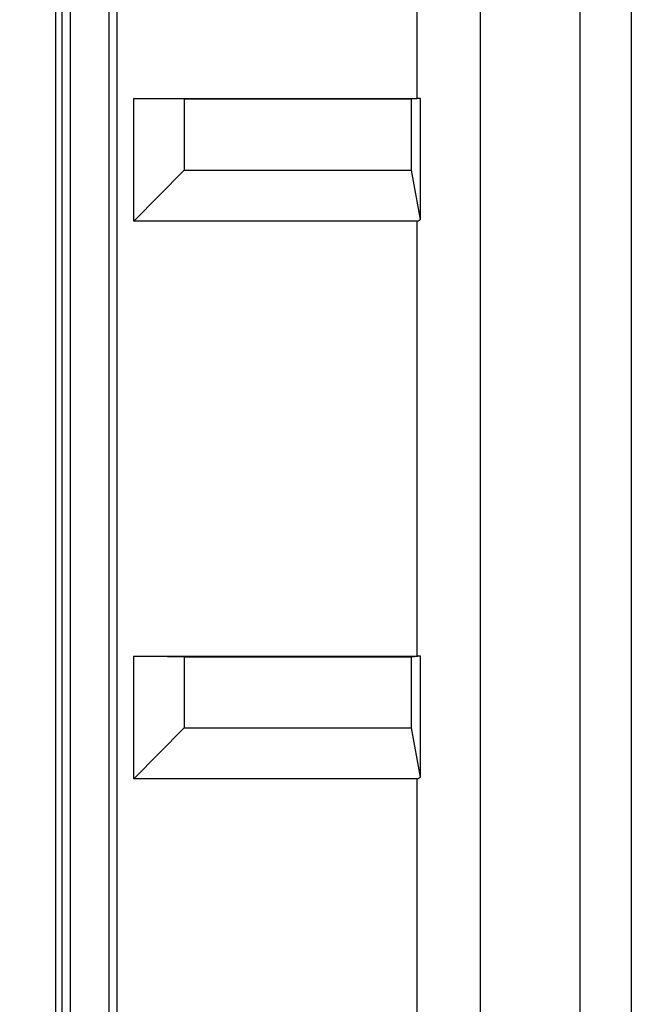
# Model space of a CAD drawing. Header units: inches. Extents: x 0 to 166, y 0 to 117.
# Tile 6 of 73: x 21.12 to 22.63, y 63.41 to 65.84. Entities that reach past the tile are written whole.
import ezdxf

# ---------------------------------------------------------------- set-up
doc = ezdxf.new("R2010")
doc.units = ezdxf.units.IN
doc.header["$LTSCALE"] = 9.105315
doc.header["$MEASUREMENT"] = 0
doc.layers.get('0').update_dxf_attribs({"linetype": 'CONTINUOUS'})
doc.styles.get("Standard").update_dxf_attribs({"font": 'txt', "width": 0.8})
doc.dimstyles.new('DIMSTYLE_1', dxfattribs={"dimtxt": 0.78125, "dimasz": 0.7, "dimexe": 0.18, "dimexo": 0.0625, "dimgap": 0.09, "dimtad": 1, "dimdec": 0, "dimzin": 4, "dimdsep": 46, "dimtxsty": 'STANDARD', "dimblk": '_FILLED', "dimblk1": '_FILLED', "dimblk2": '_FILLED', "dimcen": 0.09, "dimadec": 0, "dimazin": 0, "dimtfac": 1, "dimtdec": 0, "dimtofl": 0, "dimtmove": 0, "dimatfit": 3, "dimldrblk": '_FILLED', "dimfxl": 1, "dimtolj": 1, "dimtzin": 4, "dimarcsym": 0})

# ---------------------------------------------------------------- blocks, each defined once
blk = doc.blocks.new('_FILLED')
at = {"color": 0, "linetype": 'BYBLOCK'}
blk.add_solid([(0, 0), (-1, 0.1429), (-1, -0.1429)], dxfattribs=at)
blk = doc.blocks.new('*D18')
at = {"color": 7, "linetype": 'CONTINUOUS'}
for p, q in [((20.9434, 71.7942), (17.3664, 71.7942)), ((17.7414, 71.7942), (17.7414, 56.4364)), ((22.3033, 71.7942), (21.4672, 71.7942)), ((17.7414, 41.0787), (17.7414, 56.4364)), ((21.115, 41.0787), (17.3664, 41.0787))]:
    blk.add_line(p, q, dxfattribs=at)
at = {"color": 7, "linetype": 'CONTINUOUS', "xscale": 0.7, "yscale": 0.7, "zscale": 0.7}
for p, rotation in [((17.7414, 71.7942), 90), ((17.7414, 41.0787), 270)]:
    blk.add_blockref('_FILLED', p, dxfattribs=dict(at, rotation=rotation))
at = {"color": 7, "linetype": 'CONTINUOUS', "insert": (16.7649, 56.4364), "char_height": 0.78125, "width": 1.875, "attachment_point": 2, "rotation": 90, "line_spacing_factor": 0.9}
blk.add_mtext('780', dxfattribs=at)

msp = doc.modelspace()

# ---------------------------------------------------------------- linework, layer by layer
at = {"color": 7, "linetype": 'CONTINUOUS'}
for p, q in [((21.2101, 42.0381), (21.2101, 71.1984)), ((22.2589, 41.9997), (22.2589, 70.8866)), ((22.5059, 42.1573), (22.5059, 70.7293)), ((21.2257, 43.3435), (21.2257, 69.8101)), ((21.2453, 69.8101), (21.2453, 43.3435)), ((21.3417, 43.3435), (21.3417, 69.8101)), ((21.3612, 69.8101), (21.3612, 43.3435)), ((22.6319, 68.4985), (22.6319, 63.3408)), ((22.1025, 65.6456), (22.1025, 66.7204)), ((21.403, 65.3424), (21.403, 65.6456)), ((21.403, 65.6456), (22.1025, 65.6456)), ((21.5273, 65.6434), (21.403, 65.6456)), ((21.5273, 65.6434), (21.5273, 65.4684)), ((22.0891, 65.6434), (21.5273, 65.6434)), ((22.1109, 65.6455), (22.0891, 65.6434)), ((22.0891, 65.4684), (22.0891, 65.6434)), ((22.1109, 65.3467), (22.1109, 65.6455)), ((21.5273, 65.4684), (21.403, 65.3424)), ((21.5273, 65.4684), (22.0891, 65.4684)), ((22.1109, 65.3467), (22.0891, 65.4684)), ((22.1025, 65.3424), (21.403, 65.3424)), ((22.1025, 64.2676), (22.1025, 65.3424)), ((21.403, 63.9645), (21.403, 64.2676)), ((21.403, 64.2676), (22.1025, 64.2676)), ((21.5273, 64.2654), (21.403, 64.2676)), ((21.5273, 64.2654), (21.5273, 64.0905)), ((22.0891, 64.2654), (21.5273, 64.2654)), ((22.1109, 64.2676), (22.0891, 64.2654)), ((22.0891, 64.0905), (22.0891, 64.2654)), ((22.1109, 63.9687), (22.1109, 64.2676)), ((21.5273, 64.0905), (21.403, 63.9645)), ((21.5273, 64.0905), (22.0891, 64.0905)), ((22.1109, 63.9687), (22.0891, 64.0905)), ((22.1025, 63.9645), (21.403, 63.9645)), ((22.1025, 62.8897), (22.1025, 63.9645))]:
    msp.add_line(p, q, dxfattribs=at)
for centre, major_axis, ratio, start_param, end_param in [((22.2589, 65.6428), (0.1575, -0.0027), 0.002019, 2.79353, 3.026436), ((22.2589, 65.4999), (0.1572, 0.1572), 0.05766, -3.083997, -2.851091), ((22.2589, 64.2649), (0.1575, -0.0027), 0.002019, 2.79353, 3.026436), ((22.2589, 64.122), (0.1572, 0.1572), 0.05766, -3.083997, -2.851091)]:
    msp.add_ellipse(centre, major_axis=major_axis, ratio=ratio, start_param=start_param, end_param=end_param, dxfattribs=at)

# ---------------------------------------------------------------- dimensions: what is measured, and where the dimension line sits
dim = msp.add_linear_dim(base=(17.7414, 41.0787), p1=(22.3033, 71.7942), p2=(21.115, 41.0787), angle=270, dimstyle='DIMSTYLE_1', dxfattribs=at)
dim.commit()
dim.dimension.update_dxf_attribs({"geometry": '*D18', "text_midpoint": (17.5756, 55.5983), "dimtype": 160})

doc.saveas('drawing.dxf')
